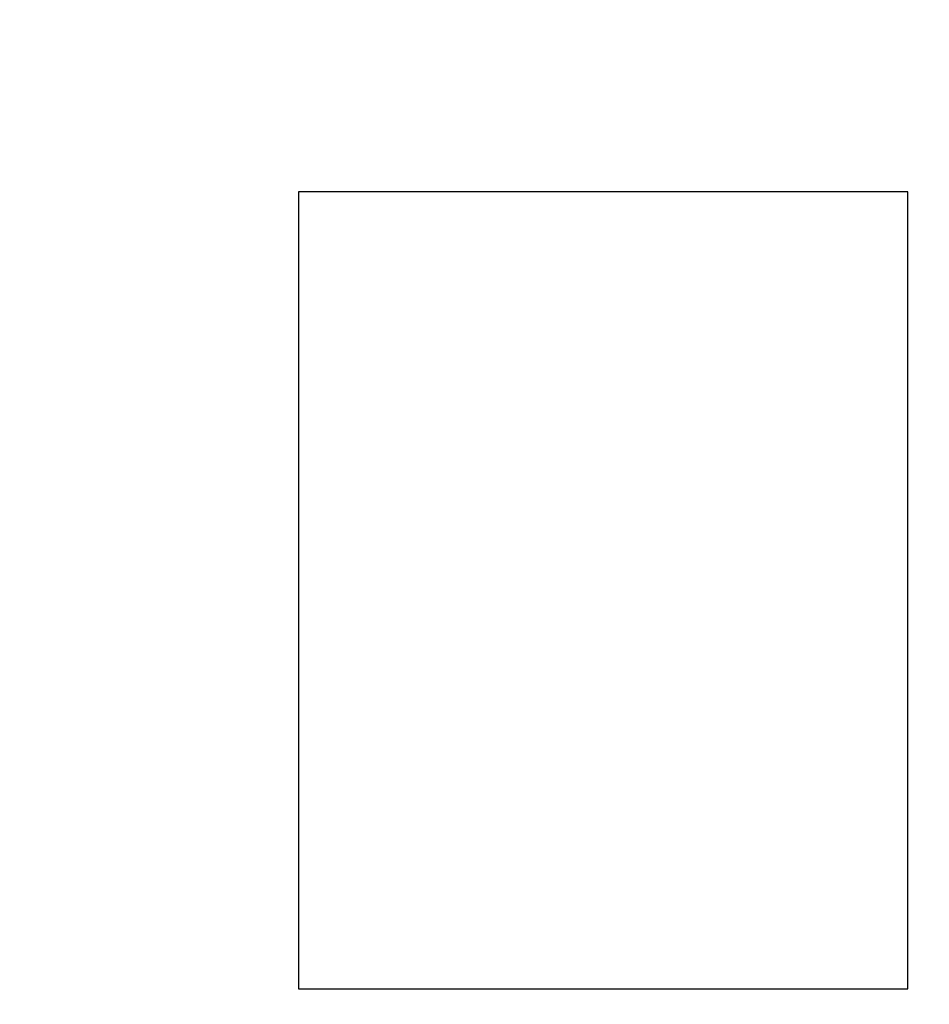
# Model space of a CAD drawing. Header units: millimetres. Extents: x -21 to 173, y -170 to -77.
# Tile 68 of 95: x 120.39 to 126.22, y -121.06 to -114.76. Entities that reach past the tile are written whole.
import ezdxf

# ---------------------------------------------------------------- set-up
doc = ezdxf.new("R2010")
doc.units = ezdxf.units.MM
doc.header["$LTSCALE"] = 1.21
doc.header["$MEASUREMENT"] = 0
doc.header["$PDMODE"] = 3
doc.header["$PDSIZE"] = 0.3125
doc.layers.get('0').update_dxf_attribs({"linetype": 'CONTINUOUS'})
doc.layers.get('DEFPOINTS').update_dxf_attribs({"linetype": 'CONTINUOUS'})
doc.layers.add('Dim', color=3, linetype='CONTINUOUS', lineweight=25)
doc.styles.get("Standard").update_dxf_attribs({"font": 'txt', "width": 0.8})
doc.dimstyles.get("Standard").update_dxf_attribs({"dimtxt": 0.15625, "dimasz": 0.1875, "dimexe": 0.125, "dimexo": 0.0625, "dimgap": 0.09, "dimtad": 0, "dimtih": 1, "dimtoh": 1, "dimzin": 4, "dimdsep": 46, "dimtxsty": 'STANDARD', "dimblk": '_FILLED', "dimblk1": '_FILLED', "dimblk2": '_FILLED', "dimcen": 0.09, "dimazin": 1, "dimtp": 0.01, "dimtm": 0.01, "dimtfac": 1, "dimtofl": 0, "dimtmove": 0, "dimatfit": 3, "dimldrblk": '_FILLED', "dimfxl": 1, "dimtolj": 1, "dimtzin": 4, "dimarcsym": 0})

# ---------------------------------------------------------------- blocks, each defined once
blk = doc.blocks.new('_FILLED')
at = {"color": 0, "linetype": 'ByBlock'}
blk.add_solid([(0, 0), (-1, 0.1667), (-1, -0.1667)], dxfattribs=at)
blk = doc.blocks.new('*D65')
at = {"layer": 'DEFPOINTS', "color": 0}
for p in [(105.5298, -92.6324), (171.1468, -92.6324), (151.3452, -159.3324)]:
    blk.add_point(p, dxfattribs=at)
at = {"layer": 'Dim', "color": 0, "lineweight": -2}
for p, q in [((105.5923, -92.6324), (171.2718, -92.6324)), ((171.1468, -95.1324), (171.1468, -122.059)), ((171.1468, -156.8324), (171.1468, -129.9057)), ((151.4077, -159.3324), (171.2718, -159.3324))]:
    blk.add_line(p, q, dxfattribs=at)
at = {"layer": 'Dim', "color": 0, "lineweight": -2, "xscale": 2.5, "yscale": 2.5, "zscale": 2.5}
for p, rotation in [((171.1468, -92.6324), 90), ((171.1468, -159.3324), 270)]:
    blk.add_blockref('_FILLED', p, dxfattribs=dict(at, rotation=rotation))
at = {"layer": 'Dim', "color": 0, "insert": (171.1468, -125.9824), "char_height": 2.5, "attachment_point": 5, "rotation": 90, "line_spacing_factor": 2.5}
blk.add_mtext('\\A1;66.70', dxfattribs=at)

msp = doc.modelspace()

# ---------------------------------------------------------------- linework, layer by layer
at = {"color": 7, "linetype": 'Continuous'}
for p, q in [((122.1795, -115.858), (122.1795, -120.9592)), ((126.0804, -115.858), (122.1795, -115.858)), ((126.0804, -120.9592), (126.0804, -115.858)), ((122.1795, -120.9592), (126.0804, -120.9592))]:
    msp.add_line(p, q, dxfattribs=at)

# ---------------------------------------------------------------- dimensions: what is measured, and where the dimension line sits
at = {"layer": 'Dim'}
dim = msp.add_linear_dim(base=(171.1468, -92.6324), p1=(151.3452, -159.3324), p2=(105.5298, -92.6324), angle=90, dimstyle='STANDARD', override={"dimtxt": 2.5, "dimasz": 2.5, "dimtih": 0, "dimtoh": 0, "dimzin": 0, "dimcen": 0.198, "dimadec": 0, "dimazin": 0, "dimtp": 0, "dimtm": 0, "dimtdec": 4, "dimtzin": 0}, dxfattribs=at)
dim.commit()
dim.dimension.update_dxf_attribs({"geometry": '*D65', "text_midpoint": (171.1468, -125.9824)})

doc.saveas('drawing.dxf')
